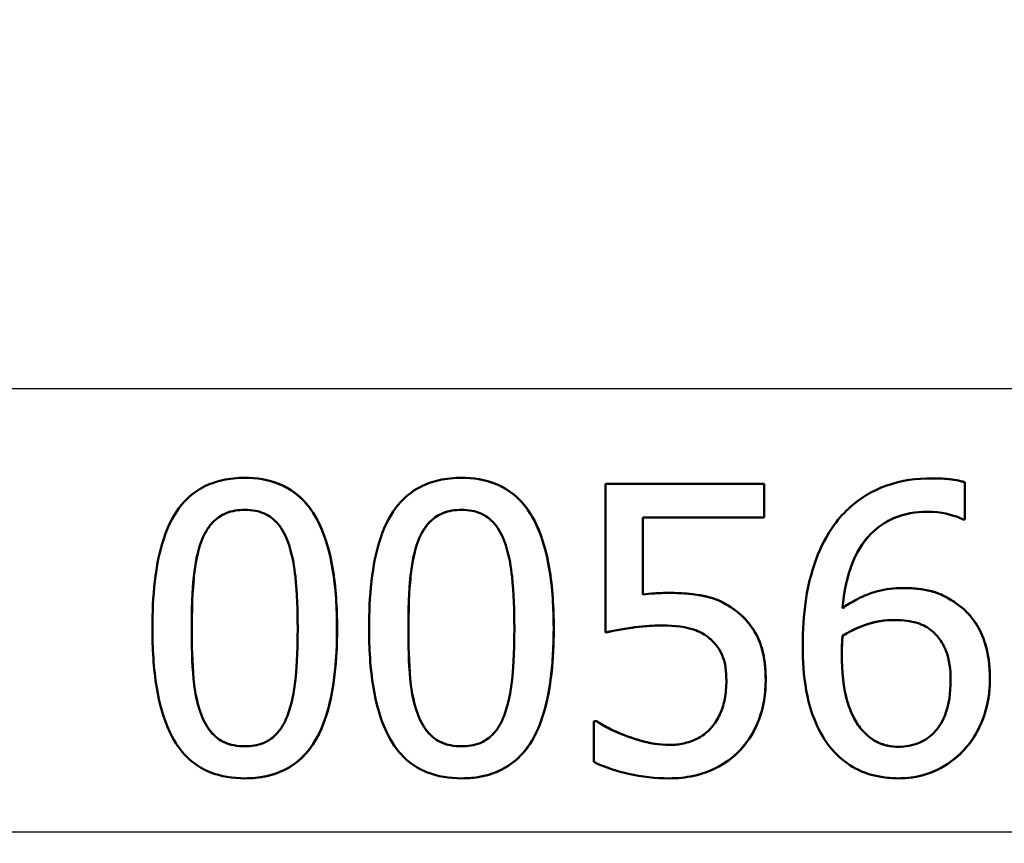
# Model space of a CAD drawing. Header units: millimetres. Extents: x 100 to 2000, y 93 to 2870.
# Tile 21 of 32: x 658 to 666, y 1528 to 1535. Entities that reach past the tile are written whole.
import ezdxf

# ---------------------------------------------------------------- set-up
doc = ezdxf.new("R2010")
doc.units = ezdxf.units.MM
doc.header["$LTSCALE"] = 10
for name, color, linetype, lineweight in [('Dimensions(ISO)', 7, 'Continuous', 25), ('Visible Edges(ISO)', 7, 'Continuous', 50), ('Visible Tangent Edges(ISO)', 7, 'Continuous', 25)]:
    doc.layers.add(name, color=color, linetype=linetype, lineweight=lineweight)
doc.styles.add('Text_3.5mm', font='arial.ttf', dxfattribs={"width": 0.9})
doc.dimstyles.new('KS-STANDARD', dxfattribs={"dimscale": 10, "dimtxt": 3.5, "dimasz": 2.5, "dimexe": 3.175, "dimexo": 0, "dimgap": 0.8, "dimtad": 1, "dimdec": 1, "dimrnd": 1e-08, "dimtxsty": 'Text_3.5mm', "dimcen": 0.09, "dimdle": 10, "dimclrd": 7, "dimclre": 7, "dimclrt": 7, "dimadec": 0, "dimazin": 2, "dimtfac": 0.714286, "dimtdec": 4, "dimtmove": 0, "dimatfit": 3, "dimfxl": 0, "dimtolj": 1, "dimlwd": 25, "dimlwe": 25, "dimarcsym": 0})

# ---------------------------------------------------------------- blocks, each defined once
blk = doc.blocks.new('*D7')
at = {"layer": 'Defpoints', "color": 0, "linetype": 'Continuous'}
for p in [(1000.5241, 1726.8436), (1100.692, 1726.8436), (594.9241, 1447.1514)]:
    blk.add_point(p, dxfattribs=at)
at = {"layer": 'Dimensions(ISO)', "color": 7, "linetype": 'Continuous', "lineweight": 25}
for p, q in [((1000.5241, 1726.8436), (1132.442, 1726.8436)), ((1100.692, 1472.1514), (1100.692, 1701.8436)), ((594.9241, 1447.1514), (1132.442, 1447.1514))]:
    blk.add_line(p, q, dxfattribs=at)
at = {"layer": 'Dimensions(ISO)', "color": 7, "linetype": 'Continuous'}
for points in [[(1096.5254, 1701.8436), (1104.8587, 1701.8436), (1100.692, 1726.8436)], [(1096.5254, 1472.1514), (1104.8587, 1472.1514), (1100.692, 1447.1514)]]:
    blk.add_solid(points, dxfattribs=at)
at = {"layer": 'Dimensions(ISO)', "color": 7, "linetype": 'Continuous', "lineweight": 25, "insert": (1074.822, 1548.6263), "char_height": 35, "attachment_point": 4, "rotation": 90, "style": 'Text_3.5mm'}
blk.add_mtext('\\A1;280', dxfattribs=at)

msp = doc.modelspace()

# ---------------------------------------------------------------- linework, layer by layer
at = {"layer": 'Visible Edges(ISO)'}
for p, q in [((659.7216, 1530.9136), (659.7222, 1530.9136)), ((661.5985, 1530.9136), (661.5992, 1530.9136)), ((665.6756, 1530.9095), (665.6762, 1530.9095)), ((662.8473, 1530.8629), (664.2198, 1530.8629)), ((662.8473, 1530.8629), (662.8473, 1529.5744)), ((664.2198, 1530.5691), (664.2198, 1530.8629)), ((664.2198, 1530.8629), (664.2204, 1530.8629)), ((664.2204, 1530.8629), (664.2204, 1530.5691)), ((665.9594, 1530.5529), (665.9594, 1530.8751)), ((665.9594, 1530.8751), (665.9601, 1530.8751)), ((665.9601, 1530.8751), (665.9601, 1530.5529)), ((663.1696, 1529.9026), (663.1696, 1530.5691)), ((664.2198, 1530.5691), (663.1696, 1530.5691)), ((663.1702, 1530.5691), (663.1703, 1529.9027)), ((664.2198, 1530.5691), (664.2204, 1530.5691)), ((665.9594, 1530.5529), (665.9452, 1530.5529)), ((665.9594, 1530.5529), (665.9601, 1530.5529)), ((663.3967, 1529.9168), (663.3973, 1529.9168)), ((665.4201, 1529.9593), (665.4207, 1529.9593)), ((662.8473, 1529.5744), (662.8479, 1529.5744)), ((664.899, 1529.544), (664.8997, 1529.544)), ((662.7439, 1528.8066), (662.7683, 1528.8066)), ((662.7439, 1528.8066), (662.7439, 1528.452)), ((662.7683, 1528.8066), (662.7689, 1528.8066)), ((663.0379, 1528.6729), (663.0385, 1528.6729)), ((659.7217, 1528.3102), (659.7223, 1528.3102)), ((661.5986, 1528.3102), (661.5992, 1528.3102)), ((663.3988, 1528.3102), (663.3994, 1528.3102)), ((665.3816, 1528.3102), (665.3822, 1528.3102))]:
    msp.add_line(p, q, dxfattribs=at)
for points, knots in [([(659.7216, 1530.9136), (659.6567, 1530.9136), (659.5916, 1530.9077), (659.4704, 1530.8807), (659.4148, 1530.8611), (659.2888, 1530.795), (659.2259, 1530.743), (659.1131, 1530.6066), (659.0606, 1530.5129), (658.9446, 1530.1607), (658.921, 1529.883), (658.921, 1529.6109)], [-0.2297019, -0.2297019, -0.2297019, -0.2297019, -0.1976608, -0.1976608, -0.168451, -0.168451, -0.1276183, -0.1276183, -0.0816339, -0.0816339, 0, 0, 0, 0]), ([(660.5202, 1529.6129), (660.5202, 1529.782), (660.5104, 1529.9595), (660.4602, 1530.2569), (660.425, 1530.3915), (660.3203, 1530.6123), (660.2683, 1530.6791), (660.163, 1530.7845), (660.096, 1530.829), (659.9256, 1530.8986), (659.8237, 1530.9136), (659.7216, 1530.9136)], [-0.1301869, -0.1301869, -0.1301869, -0.1301869, -0.0997619, -0.0997619, -0.0759506, -0.0759506, -0.0557659, -0.0557659, -0.0309595, -0.0309595, 0, 0, 0, 0]), ([(659.7222, 1530.9136), (659.8231, 1530.9136), (659.9239, 1530.8989), (660.0936, 1530.8307), (660.1608, 1530.7867), (660.2678, 1530.6808), (660.321, 1530.6128), (660.425, 1530.392), (660.4597, 1530.2608), (660.5108, 1529.9642), (660.5208, 1529.7842), (660.5208, 1529.6129)], [0, 0, 0, 0, 0.0306012, 0.0306012, 0.0554069, 0.0554069, 0.076045, 0.076045, 0.0993384, 0.0993384, 0.1301612, 0.1301612, 0.1301612, 0.1301612]), ([(661.5985, 1530.9136), (661.5339, 1530.9136), (661.469, 1530.9077), (661.3482, 1530.8809), (661.2926, 1530.8615), (661.1667, 1530.7957), (661.1037, 1530.7438), (660.9901, 1530.6069), (660.9379, 1530.5133), (660.8216, 1530.1628), (660.7979, 1529.884), (660.7979, 1529.6109)], [-0.2273611, -0.2273611, -0.2273611, -0.2273611, -0.1959595, -0.1959595, -0.167356, -0.167356, -0.127294, -0.127294, -0.0819353, -0.0819353, 0, 0, 0, 0]), ([(662.3973, 1529.6129), (662.3973, 1529.7814), (662.3876, 1529.9581), (662.3377, 1530.2547), (662.3028, 1530.3888), (662.1996, 1530.6084), (662.1477, 1530.6764), (662.0416, 1530.7834), (661.9745, 1530.8282), (661.8035, 1530.8984), (661.7012, 1530.9136), (661.5985, 1530.9136)], [-0.1329416, -0.1329416, -0.1329416, -0.1329416, -0.1015755, -0.1015755, -0.0769811, -0.0769811, -0.0563199, -0.0563199, -0.0313076, -0.0313076, 0, 0, 0, 0]), ([(661.5992, 1530.9136), (661.7001, 1530.9136), (661.8009, 1530.8989), (661.9708, 1530.8306), (662.0383, 1530.7864), (662.1468, 1530.6787), (662.2001, 1530.6091), (662.3026, 1530.3899), (662.3369, 1530.2598), (662.3879, 1529.9642), (662.3979, 1529.7842), (662.3979, 1529.6129)], [0, 0, 0, 0, 0.0308146, 0.0308146, 0.0558209, 0.0558209, 0.0771517, 0.0771517, 0.1012249, 0.1012249, 0.1333082, 0.1333082, 0.1333082, 0.1333082]), ([(665.6756, 1530.9095), (665.543, 1530.9095), (665.4103, 1530.8919), (665.1495, 1530.8001), (665.0453, 1530.7302), (664.917, 1530.6173), (664.8696, 1530.5646), (664.828, 1530.5063)], [-0.08071298, -0.08071298, -0.08071298, -0.08071298, -0.05220625, -0.05220625, -0.02169326, -0.02169326, 0, 0, 0, 0]), ([(665.9594, 1530.8751), (665.9313, 1530.8844), (665.8686, 1530.9022), (665.7251, 1530.909), (665.7003, 1530.9095), (665.6756, 1530.9095)], [-0.04474916, -0.04474916, -0.04474916, -0.04474916, -0.00770335, -0.00770335, 0, 0, 0, 0]), ([(665.6762, 1530.9095), (665.7237, 1530.9095), (665.7717, 1530.9075), (665.8541, 1530.8993), (665.9078, 1530.8925), (665.9601, 1530.8751)], [0, 0, 0, 0, 0.01480014, 0.01480014, 0.02581261, 0.02581261, 0.02581261, 0.02581261]), ([(659.3487, 1530.3726), (659.3615, 1530.4047), (659.3768, 1530.4359), (659.4119, 1530.4913), (659.4311, 1530.5158), (659.4913, 1530.575), (659.529, 1530.5955), (659.6111, 1530.6284), (659.6666, 1530.636), (659.7216, 1530.636)], [-0.03909306, -0.03909306, -0.03909306, -0.03909306, -0.03260064, -0.03260064, -0.02674294, -0.02674294, -0.01665849, -0.01665849, 0, 0, 0, 0]), ([(659.7216, 1530.636), (659.6671, 1530.6359), (659.6122, 1530.6284), (659.53, 1530.5957), (659.4919, 1530.5751), (659.4316, 1530.5156), (659.4125, 1530.4912), (659.3775, 1530.436), (659.3621, 1530.4047), (659.3493, 1530.3726)], [0.00006179, 0.00006179, 0.00006179, 0.00006179, 0.01656898, 0.01656898, 0.02678558, 0.02678558, 0.03264899, 0.03264899, 0.03918096, 0.03918096, 0.03918096, 0.03918096]), ([(659.7216, 1530.636), (659.7522, 1530.636), (659.7829, 1530.6336), (659.84, 1530.6229), (659.8665, 1530.6151), (659.9155, 1530.5934), (659.9544, 1530.5726), (660.0361, 1530.486), (660.0662, 1530.4328), (660.0885, 1530.3767)], [-0.07563204, -0.07563204, -0.07563204, -0.07563204, -0.05474211, -0.05474211, -0.03590897, -0.03590897, -0.01813724, -0.01813724, 0, 0, 0, 0]), ([(661.2256, 1530.3726), (661.2383, 1530.4045), (661.2536, 1530.4356), (661.2884, 1530.4907), (661.3074, 1530.5151), (661.3677, 1530.5747), (661.4056, 1530.5953), (661.4877, 1530.6283), (661.5434, 1530.636), (661.5985, 1530.636)], [-0.0390286, -0.0390286, -0.0390286, -0.0390286, -0.03265223, -0.03265223, -0.0268904, -0.0268904, -0.01682142, -0.01682142, 0, 0, 0, 0]), ([(661.5985, 1530.636), (661.544, 1530.6359), (661.489, 1530.6284), (661.4074, 1530.5958), (661.3693, 1530.5755), (661.3087, 1530.5159), (661.2896, 1530.4915), (661.2545, 1530.4361), (661.2391, 1530.4048), (661.2262, 1530.3726)], [0.00006262, 0.00006262, 0.00006262, 0.00006262, 0.01669459, 0.01669459, 0.02676763, 0.02676763, 0.03251906, 0.03251906, 0.03893424, 0.03893424, 0.03893424, 0.03893424]), ([(661.5985, 1530.636), (661.6291, 1530.636), (661.6598, 1530.6337), (661.7168, 1530.6229), (661.7432, 1530.6152), (661.7923, 1530.5934), (661.8313, 1530.5727), (661.9131, 1530.486), (661.9432, 1530.4328), (661.9655, 1530.3767)], [-0.07582166, -0.07582166, -0.07582166, -0.07582166, -0.05490624, -0.05490624, -0.03605612, -0.03605612, -0.01817029, -0.01817029, 0, 0, 0, 0]), ([(664.899, 1529.7851), (664.9113, 1529.9238), (664.9385, 1530.0672), (665.0407, 1530.3073), (665.0974, 1530.3795), (665.2033, 1530.4876), (665.2705, 1530.534), (665.4372, 1530.6044), (665.5336, 1530.6198), (665.631, 1530.6198)], [-0.09982403, -0.09982403, -0.09982403, -0.09982403, -0.0764295, -0.0764295, -0.05585639, -0.05585639, -0.03030662, -0.03030662, 0, 0, 0, 0]), ([(665.631, 1530.6198), (665.5345, 1530.6197), (665.439, 1530.6046), (665.2722, 1530.5348), (665.2043, 1530.488), (665.0962, 1530.3775), (665.0374, 1530.3021), (664.9377, 1530.059), (664.9116, 1529.9202), (664.8997, 1529.7856)], [0.00006522, 0.00006522, 0.00006522, 0.00006522, 0.03009296, 0.03009296, 0.05590946, 0.05590946, 0.07719874, 0.07719874, 0.09961093, 0.09961093, 0.09961093, 0.09961093]), ([(665.631, 1530.6198), (665.7617, 1530.6198), (665.847, 1530.5915), (665.9114, 1530.5685), (665.9292, 1530.5613), (665.9452, 1530.5529)], [-0.02127018, -0.02127018, -0.02127018, -0.02127018, -0.00561081, -0.00561081, 0, 0, 0, 0]), ([(664.828, 1530.5063), (664.7625, 1530.4153), (664.711, 1530.3158), (664.6462, 1530.1428), (664.6074, 1530.0241), (664.5623, 1529.7225), (664.5543, 1529.5911), (664.5544, 1529.461)], [-0.1740658, -0.1740658, -0.1740658, -0.1740658, -0.091492, -0.091492, -0.0390523, -0.0390523, 0, 0, 0, 0]), ([(659.2615, 1529.6109), (659.2615, 1529.8592), (659.2754, 1530.0068), (659.2912, 1530.165), (659.3107, 1530.2769), (659.3487, 1530.3726)], [-0.04785026, -0.04785026, -0.04785026, -0.04785026, -0.03091117, -0.03091117, 0, 0, 0, 0]), ([(659.3493, 1530.3726), (659.3111, 1530.2765), (659.2916, 1530.1639), (659.2759, 1530.0059), (659.2621, 1529.8587), (659.2621, 1529.6109)], [0, 0, 0, 0, 0.03105754, 0.03105754, 0.04781804, 0.04781804, 0.04781804, 0.04781804]), ([(660.0885, 1530.3767), (660.1364, 1530.2559), (660.1527, 1530.1221), (660.1749, 1529.9153), (660.1797, 1529.7578), (660.1797, 1529.6129)], [-0.06228831, -0.06228831, -0.06228831, -0.06228831, -0.04346907, -0.04346907, 0, 0, 0, 0]), ([(661.1384, 1529.6109), (661.1384, 1529.8597), (661.1523, 1530.008), (661.1683, 1530.1663), (661.1878, 1530.2775), (661.2256, 1530.3726)], [-0.04790555, -0.04790555, -0.04790555, -0.04790555, -0.03075578, -0.03075578, 0, 0, 0, 0]), ([(661.2262, 1530.3726), (661.1881, 1530.2768), (661.1686, 1530.1645), (661.1528, 1530.0064), (661.139, 1529.859), (661.139, 1529.6109)], [0, 0, 0, 0, 0.03099342, 0.03099342, 0.04785054, 0.04785054, 0.04785054, 0.04785054]), ([(661.9655, 1530.3767), (662.0134, 1530.2559), (662.0297, 1530.1221), (662.0519, 1529.9153), (662.0567, 1529.7578), (662.0567, 1529.6129)], [-0.06228208, -0.06228208, -0.06228208, -0.06228208, -0.04347266, -0.04347266, 0, 0, 0, 0]), ([(663.3967, 1529.9168), (663.355, 1529.9168), (663.3079, 1529.9151), (663.2361, 1529.9104), (663.2028, 1529.907), (663.1696, 1529.9026)], [-0.0221156, -0.0221156, -0.0221156, -0.0221156, -0.01027317, -0.01027317, 0, 0, 0, 0]), ([(663.9765, 1529.7608), (663.9189, 1529.805), (663.8563, 1529.8411), (663.7594, 1529.8761), (663.6941, 1529.8973), (663.5168, 1529.9146), (663.4561, 1529.9168), (663.3967, 1529.9168)], [-0.1404717, -0.1404717, -0.1404717, -0.1404717, -0.0548033, -0.0548033, -0.0182573, -0.0182573, 0, 0, 0, 0]), ([(663.3973, 1529.9168), (663.4865, 1529.9168), (663.5817, 1529.9117), (663.7314, 1529.8854), (663.7797, 1529.8712), (663.8811, 1529.8267), (663.9308, 1529.7963), (663.9771, 1529.7608)], [0, 0, 0, 0, 0.02743934, 0.02743934, 0.04671317, 0.04671317, 0.06797675, 0.06797675, 0.06797675, 0.06797675]), ([(665.4201, 1529.9593), (665.3472, 1529.9593), (665.2744, 1529.9513), (665.1221, 1529.9106), (665.0547, 1529.8774), (664.9722, 1529.8331), (664.935, 1529.8101), (664.899, 1529.7851)], [-0.04212185, -0.04212185, -0.04212185, -0.04212185, -0.02878752, -0.02878752, -0.01343053, -0.01343053, 0, 0, 0, 0]), ([(665.9047, 1529.8114), (665.85, 1529.8522), (665.7898, 1529.8889), (665.7032, 1529.9223), (665.6452, 1529.9428), (665.5048, 1529.9575), (665.4622, 1529.9593), (665.4201, 1529.9593)], [-0.1275873, -0.1275873, -0.1275873, -0.1275873, -0.043921, -0.043921, -0.0130989, -0.0130989, 0, 0, 0, 0]), ([(665.4207, 1529.9593), (665.4931, 1529.9593), (665.5681, 1529.9539), (665.6865, 1529.9288), (665.7263, 1529.9156), (665.8173, 1529.8721), (665.8629, 1529.8431), (665.9053, 1529.8114)], [0, 0, 0, 0, 0.02251533, 0.02251533, 0.03763457, 0.03763457, 0.05417302, 0.05417302, 0.05417302, 0.05417302]), ([(666.1764, 1529.1733), (666.1764, 1529.281), (666.1638, 1529.3898), (666.1048, 1529.57), (666.0678, 1529.6414), (665.9834, 1529.7451), (665.946, 1529.7805), (665.9047, 1529.8114)], [-0.07325115, -0.07325115, -0.07325115, -0.07325115, -0.04081715, -0.04081715, -0.01588695, -0.01588695, 0, 0, 0, 0]), ([(665.9053, 1529.8114), (665.9718, 1529.7616), (666.0272, 1529.701), (666.0931, 1529.5892), (666.1262, 1529.5235), (666.1692, 1529.3444), (666.1771, 1529.2585), (666.1771, 1529.1733)], [0, 0, 0, 0, 0.02558478, 0.02558478, 0.0394103, 0.0394103, 0.05123842, 0.05123842, 0.05123842, 0.05123842]), ([(664.234, 1529.1571), (664.234, 1529.2522), (664.2252, 1529.353), (664.1677, 1529.5459), (664.1221, 1529.6109), (664.054, 1529.695), (664.0173, 1529.7301), (663.9765, 1529.7608)], [-0.04834214, -0.04834214, -0.04834214, -0.04834214, -0.03287636, -0.03287636, -0.01559526, -0.01559526, 0, 0, 0, 0]), ([(663.9771, 1529.7608), (664.0435, 1529.7108), (664.0982, 1529.6499), (664.1785, 1529.5125), (664.1982, 1529.4528), (664.2283, 1529.3212), (664.2346, 1529.2375), (664.2346, 1529.1571)], [0, 0, 0, 0, 0.02539361, 0.02539361, 0.04814278, 0.04814278, 0.08153741, 0.08153741, 0.08153741, 0.08153741]), ([(662.8473, 1529.5744), (662.9318, 1529.593), (663.0395, 1529.6096), (663.1584, 1529.6281), (663.2499, 1529.6352), (663.342, 1529.6352)], [-0.0369159, -0.0369159, -0.0369159, -0.0369159, -0.02828986, -0.02828986, 0, 0, 0, 0]), ([(663.342, 1529.6352), (663.2627, 1529.6352), (663.1838, 1529.6299), (663.04, 1529.6106), (662.9275, 1529.5919), (662.8479, 1529.5744)], [0.0000636, 0.0000636, 0.0000636, 0.0000636, 0.02442337, 0.02442337, 0.04461744, 0.04461744, 0.04461744, 0.04461744]), ([(663.342, 1529.6352), (663.4452, 1529.6352), (663.5479, 1529.6223), (663.673, 1529.5759), (663.7149, 1529.5521), (663.7515, 1529.5197)], [-0.04098545, -0.04098545, -0.04098545, -0.04098545, -0.01489334, -0.01489334, 0, 0, 0, 0]), ([(664.899, 1529.544), (664.9931, 1529.6025), (665.0688, 1529.6309), (665.1913, 1529.6702), (665.2674, 1529.6818), (665.3451, 1529.6818)], [-0.03978476, -0.03978476, -0.03978476, -0.03978476, -0.02413959, -0.02413959, 0, 0, 0, 0]), ([(665.3451, 1529.6818), (665.2779, 1529.6817), (665.2118, 1529.673), (665.0736, 1529.6348), (664.991, 1529.6009), (664.8997, 1529.544)], [0.000065, 0.000065, 0.000065, 0.000065, 0.02094708, 0.02094708, 0.04444457, 0.04444457, 0.04444457, 0.04444457]), ([(665.3451, 1529.6818), (665.4293, 1529.6818), (665.4984, 1529.6697), (665.5834, 1529.647), (665.6265, 1529.6253), (665.6655, 1529.5947)], [-0.02731908, -0.02731908, -0.02731908, -0.02731908, -0.01523348, -0.01523348, 0, 0, 0, 0]), ([(658.921, 1529.6109), (658.921, 1529.4411), (658.9307, 1529.2624), (658.9807, 1528.9646), (659.0156, 1528.8297), (659.1167, 1528.6168), (659.1669, 1528.5489), (659.277, 1528.4391), (659.3441, 1528.3949), (659.5156, 1528.3252), (659.6186, 1528.3102), (659.7217, 1528.3102)], [-0.1424446, -0.1424446, -0.1424446, -0.1424446, -0.1062221, -0.1062221, -0.0780814, -0.0780814, -0.0559799, -0.0559799, -0.0312288, -0.0312288, 0, 0, 0, 0]), ([(659.3467, 1528.8572), (659.2963, 1528.9889), (659.2829, 1529.1157), (659.2649, 1529.3106), (659.2615, 1529.4717), (659.2615, 1529.6109)], [-0.05839762, -0.05839762, -0.05839762, -0.05839762, -0.04174964, -0.04174964, 0, 0, 0, 0]), ([(659.2621, 1529.6109), (659.2621, 1529.4719), (659.2655, 1529.3112), (659.2835, 1529.1159), (659.2969, 1528.9889), (659.3473, 1528.8572)], [0, 0, 0, 0, 0.04168184, 0.04168184, 0.05853578, 0.05853578, 0.05853578, 0.05853578]), ([(659.7217, 1528.3102), (659.786, 1528.3102), (659.8505, 1528.3161), (659.9708, 1528.3431), (660.026, 1528.3626), (660.1518, 1528.4289), (660.2147, 1528.4812), (660.3278, 1528.6186), (660.3808, 1528.7136), (660.4967, 1529.0668), (660.5202, 1529.3425), (660.5202, 1529.6129)], [-0.2294305, -0.2294305, -0.2294305, -0.2294305, -0.1976255, -0.1976255, -0.168549, -0.168549, -0.1275139, -0.1275139, -0.0811362, -0.0811362, 0, 0, 0, 0]), ([(660.5208, 1529.6129), (660.5208, 1529.3122), (660.4916, 1529.031), (660.3757, 1528.7069), (660.3249, 1528.6088), (660.1973, 1528.4649), (660.133, 1528.4157), (660.0078, 1528.3554), (659.9542, 1528.3382), (659.8408, 1528.3152), (659.7815, 1528.3102), (659.7223, 1528.3102)], [0, 0, 0, 0, 0.0902069, 0.0902069, 0.1323928, 0.1323928, 0.1642829, 0.1642829, 0.1861496, 0.1861496, 0.2090943, 0.2090943, 0.2090943, 0.2090943]), ([(660.1797, 1529.6129), (660.1797, 1529.3748), (660.1669, 1529.2358), (660.1485, 1529.0623), (660.1285, 1528.9477), (660.0905, 1528.8512)], [-0.05255086, -0.05255086, -0.05255086, -0.05255086, -0.03116451, -0.03116451, 0, 0, 0, 0]), ([(660.7979, 1529.6109), (660.7979, 1529.4416), (660.8075, 1529.2635), (660.8572, 1528.9664), (660.8919, 1528.8319), (660.9929, 1528.6177), (661.0433, 1528.5497), (661.1526, 1528.4401), (661.2198, 1528.3956), (661.3917, 1528.3253), (661.4952, 1528.3102), (661.5986, 1528.3102)], [-0.1409676, -0.1409676, -0.1409676, -0.1409676, -0.1057538, -0.1057538, -0.0783528, -0.0783528, -0.0564787, -0.0564787, -0.031553, -0.031553, 0, 0, 0, 0]), ([(661.2236, 1528.8572), (661.1732, 1528.9889), (661.1598, 1529.1157), (661.1418, 1529.3106), (661.1384, 1529.4717), (661.1384, 1529.6109)], [-0.05839992, -0.05839992, -0.05839992, -0.05839992, -0.04175196, -0.04175196, 0, 0, 0, 0]), ([(661.139, 1529.6109), (661.1391, 1529.472), (661.1424, 1529.3113), (661.1604, 1529.1159), (661.1738, 1528.9889), (661.2242, 1528.8572)], [0, 0, 0, 0, 0.04167695, 0.04167695, 0.05855291, 0.05855291, 0.05855291, 0.05855291]), ([(661.5986, 1528.3102), (661.6633, 1528.3102), (661.7283, 1528.3162), (661.8492, 1528.3435), (661.9047, 1528.3633), (662.0307, 1528.4302), (662.0935, 1528.4829), (662.2055, 1528.6201), (662.2587, 1528.7151), (662.374, 1529.0697), (662.3973, 1529.3438), (662.3973, 1529.6129)], [-0.2332596, -0.2332596, -0.2332596, -0.2332596, -0.2002554, -0.2002554, -0.1701085, -0.1701085, -0.1277855, -0.1277855, -0.0807494, -0.0807494, 0, 0, 0, 0]), ([(662.3979, 1529.6129), (662.3979, 1529.2969), (662.3657, 1529.0015), (662.2411, 1528.6852), (662.1904, 1528.5905), (662.058, 1528.4514), (661.9935, 1528.4056), (661.8709, 1528.3507), (661.8194, 1528.3352), (661.7115, 1528.3147), (661.6553, 1528.3102), (661.5992, 1528.3102)], [0, 0, 0, 0, 0.0948083, 0.0948083, 0.1326035, 0.1326035, 0.1600736, 0.1600736, 0.1785249, 0.1785249, 0.1977358, 0.1977358, 0.1977358, 0.1977358]), ([(662.0567, 1529.6129), (662.0567, 1529.3748), (662.044, 1529.2358), (662.0255, 1529.0623), (662.0055, 1528.9477), (661.9675, 1528.8512)], [-0.05256771, -0.05256771, -0.05256771, -0.05256771, -0.03118167, -0.03118167, 0, 0, 0, 0]), ([(664.8929, 1529.386), (664.8929, 1529.4083), (664.8932, 1529.4325), (664.8948, 1529.4725), (664.896, 1529.4903), (664.8977, 1529.52), (664.8984, 1529.532), (664.899, 1529.544)], [-0.01563156, -0.01563156, -0.01563156, -0.01563156, -0.00893965, -0.00893965, -0.0036009, -0.0036009, 0, 0, 0, 0]), ([(664.8997, 1529.544), (664.8983, 1529.5204), (664.897, 1529.4967), (664.8951, 1529.464), (664.8936, 1529.4352), (664.8936, 1529.386)], [0, 0, 0, 0, 0.007095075, 0.007095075, 0.009826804, 0.009826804, 0.009826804, 0.009826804]), ([(665.6655, 1529.5947), (665.6943, 1529.5711), (665.7203, 1529.5443), (665.7688, 1529.4779), (665.785, 1529.4438), (665.8251, 1529.3407), (665.8358, 1529.2507), (665.8358, 1529.1591)], [-0.04491466, -0.04491466, -0.04491466, -0.04491466, -0.03693133, -0.03693133, -0.02747778, -0.02747778, 0, 0, 0, 0]), ([(663.7515, 1529.5197), (663.7753, 1529.5001), (663.7964, 1529.4778), (663.8386, 1529.4198), (663.8525, 1529.3891), (663.8849, 1529.3082), (663.8934, 1529.234), (663.8934, 1529.1591)], [-0.03464365, -0.03464365, -0.03464365, -0.03464365, -0.02937599, -0.02937599, -0.0224748, -0.0224748, 0, 0, 0, 0]), ([(664.5544, 1529.461), (664.5544, 1529.3324), (664.5626, 1529.1991), (664.6103, 1528.9335), (664.646, 1528.8395), (664.7154, 1528.6854), (664.7654, 1528.6048), (664.8301, 1528.5371)], [-0.0714916, -0.0714916, -0.0714916, -0.0714916, -0.05105607, -0.05105607, -0.02856781, -0.02856781, 0, 0, 0, 0]), ([(665.0714, 1528.7256), (665.0434, 1528.7557), (665.0203, 1528.791), (664.9727, 1528.8811), (664.9535, 1528.9369), (664.905, 1529.0888), (664.893, 1529.2392), (664.8929, 1529.386)], [-0.06291805, -0.06291805, -0.06291805, -0.06291805, -0.05524939, -0.05524939, -0.04405224, -0.04405224, 0, 0, 0, 0]), ([(664.8936, 1529.386), (664.8936, 1529.2402), (664.9055, 1529.0911), (664.9534, 1528.9386), (664.9726, 1528.8825), (665.0208, 1528.7912), (665.044, 1528.7558), (665.072, 1528.7256)], [0, 0, 0, 0, 0.04373149, 0.04373149, 0.05532133, 0.05532133, 0.06311555, 0.06311555, 0.06311555, 0.06311555]), ([(663.8934, 1529.1591), (663.8934, 1529.105), (663.8894, 1529.0499), (663.8734, 1528.9673), (663.8618, 1528.9183), (663.8177, 1528.8233), (663.7942, 1528.7859), (663.7657, 1528.7519)], [-0.06393969, -0.06393969, -0.06393969, -0.06393969, -0.0315425, -0.0315425, -0.01345898, -0.01345898, 0, 0, 0, 0]), ([(664.013, 1528.5554), (664.0886, 1528.6367), (664.1409, 1528.7285), (664.2165, 1528.93), (664.234, 1529.0423), (664.234, 1529.1571)], [-0.06473716, -0.06473716, -0.06473716, -0.06473716, -0.03444034, -0.03444034, 0, 0, 0, 0]), ([(664.2346, 1529.1571), (664.2346, 1529.0427), (664.2172, 1528.9309), (664.142, 1528.7294), (664.0896, 1528.6371), (664.0137, 1528.5554)], [0, 0, 0, 0, 0.03430046, 0.03430046, 0.06471319, 0.06471319, 0.06471319, 0.06471319]), ([(665.8358, 1529.1591), (665.8358, 1529.0563), (665.8239, 1528.9468), (665.7602, 1528.7889), (665.7278, 1528.7434), (665.6545, 1528.6686), (665.6114, 1528.6386), (665.5057, 1528.5937), (665.4451, 1528.5837), (665.3836, 1528.5837)], [-0.07468789, -0.07468789, -0.07468789, -0.07468789, -0.05108298, -0.05108298, -0.03552096, -0.03552096, -0.01911228, -0.01911228, 0, 0, 0, 0]), ([(665.9412, 1528.5452), (665.9987, 1528.6037), (666.0446, 1528.6715), (666.1087, 1528.8024), (666.144, 1528.8868), (666.1722, 1529.0595), (666.1764, 1529.1163), (666.1764, 1529.1733)], [-0.09916084, -0.09916084, -0.09916084, -0.09916084, -0.05253102, -0.05253102, -0.01710158, -0.01710158, 0, 0, 0, 0]), ([(666.1771, 1529.1733), (666.1771, 1529.0516), (666.1579, 1528.9328), (666.0995, 1528.7823), (666.0749, 1528.7258), (666.0099, 1528.6229), (665.9781, 1528.5821), (665.9419, 1528.5452)], [0, 0, 0, 0, 0.03651221, 0.03651221, 0.04864937, 0.04864937, 0.05773725, 0.05773725, 0.05773725, 0.05773725]), ([(659.7216, 1528.5878), (659.6895, 1528.5878), (659.6571, 1528.5903), (659.5972, 1528.6021), (659.5695, 1528.6105), (659.5225, 1528.6323), (659.4819, 1528.6538), (659.3981, 1528.7454), (659.3683, 1528.7997), (659.3467, 1528.8572)], [-0.08798752, -0.08798752, -0.08798752, -0.08798752, -0.06132944, -0.06132944, -0.03740527, -0.03740527, -0.01846486, -0.01846486, 0, 0, 0, 0]), ([(659.3473, 1528.8572), (659.3689, 1528.7996), (659.3988, 1528.7452), (659.4827, 1528.6537), (659.5234, 1528.6321), (659.5706, 1528.6103), (659.5984, 1528.6019), (659.658, 1528.5903), (659.6899, 1528.5878), (659.7216, 1528.5878)], [0, 0, 0, 0, 0.01850112, 0.01850112, 0.03743343, 0.03743343, 0.06129516, 0.06129516, 0.08740867, 0.08740867, 0.08740867, 0.08740867]), ([(660.0905, 1528.8512), (660.0782, 1528.8192), (660.0634, 1528.7881), (660.0291, 1528.7329), (660.0103, 1528.7085), (659.9509, 1528.6495), (659.913, 1528.6286), (659.8309, 1528.5955), (659.7762, 1528.5878), (659.7216, 1528.5878)], [-0.03932472, -0.03932472, -0.03932472, -0.03932472, -0.03273054, -0.03273054, -0.02677018, -0.02677018, -0.01652359, -0.01652359, 0, 0, 0, 0]), ([(661.5986, 1528.5878), (661.5665, 1528.5878), (661.5341, 1528.5903), (661.4742, 1528.602), (661.4466, 1528.6105), (661.3995, 1528.6323), (661.3588, 1528.6538), (661.275, 1528.7455), (661.2452, 1528.7997), (661.2236, 1528.8572)], [-0.0882854, -0.0882854, -0.0882854, -0.0882854, -0.06153364, -0.06153364, -0.03753847, -0.03753847, -0.01848375, -0.01848375, 0, 0, 0, 0]), ([(661.2242, 1528.8572), (661.2459, 1528.7995), (661.2757, 1528.7452), (661.3597, 1528.6536), (661.4005, 1528.632), (661.4479, 1528.6102), (661.4757, 1528.6018), (661.5352, 1528.5903), (661.567, 1528.5878), (661.5986, 1528.5878)], [0, 0, 0, 0, 0.01853467, 0.01853467, 0.03757801, 0.03757801, 0.06148775, 0.06148775, 0.08754557, 0.08754557, 0.08754557, 0.08754557]), ([(661.9675, 1528.8512), (661.9553, 1528.8194), (661.9406, 1528.7885), (661.9066, 1528.7335), (661.8879, 1528.7092), (661.8284, 1528.6497), (661.7902, 1528.6288), (661.7083, 1528.5956), (661.6533, 1528.5878), (661.5986, 1528.5878)], [-0.0391249, -0.0391249, -0.0391249, -0.0391249, -0.03270107, -0.03270107, -0.02688517, -0.02688517, -0.01669497, -0.01669497, 0, 0, 0, 0]), ([(663.0379, 1528.6729), (662.96, 1528.7018), (662.9084, 1528.7267), (662.8396, 1528.7616), (662.7984, 1528.7844), (662.7683, 1528.8066)], [-0.02001561, -0.02001561, -0.02001561, -0.02001561, -0.01138252, -0.01138252, 0, 0, 0, 0]), ([(662.7689, 1528.8066), (662.7982, 1528.785), (662.8379, 1528.7629), (662.9126, 1528.7248), (662.9645, 1528.7004), (663.0385, 1528.6729)], [0, 0, 0, 0, 0.01107374, 0.01107374, 0.0218186, 0.0218186, 0.0218186, 0.0218186]), ([(663.7657, 1528.7519), (663.7337, 1528.7152), (663.6969, 1528.6848), (663.6059, 1528.634), (663.5567, 1528.6201), (663.4826, 1528.604), (663.4439, 1528.5999), (663.4048, 1528.5999)], [-0.03296514, -0.03296514, -0.03296514, -0.03296514, -0.02327463, -0.02327463, -0.01202632, -0.01202632, 0, 0, 0, 0]), ([(665.3836, 1528.5837), (665.3521, 1528.5837), (665.3207, 1528.5868), (665.2649, 1528.5988), (665.233, 1528.608), (665.1523, 1528.6468), (665.1088, 1528.6839), (665.0714, 1528.7256)], [-0.04078037, -0.04078037, -0.04078037, -0.04078037, -0.02763675, -0.02763675, -0.01707028, -0.01707028, 0, 0, 0, 0]), ([(665.072, 1528.7256), (665.11, 1528.6833), (665.1542, 1528.6457), (665.232, 1528.609), (665.2625, 1528.5993), (665.3221, 1528.5868), (665.3528, 1528.5838), (665.3836, 1528.5837)], [0, 0, 0, 0, 0.01732082, 0.01732082, 0.0265694, 0.0265694, 0.03612502, 0.03612502, 0.03612502, 0.03612502]), ([(663.4048, 1528.5999), (663.3036, 1528.5999), (663.2342, 1528.6138), (663.1186, 1528.646), (663.0778, 1528.6591), (663.0379, 1528.6729)], [-0.03678904, -0.03678904, -0.03678904, -0.03678904, -0.01293206, -0.01293206, 0, 0, 0, 0]), ([(663.0385, 1528.6729), (663.0931, 1528.6539), (663.1504, 1528.6362), (663.2406, 1528.614), (663.303, 1528.6), (663.4048, 1528.5999)], [0, 0, 0, 0, 0.01771771, 0.01771771, 0.02852151, 0.02852151, 0.02852151, 0.02852151]), ([(663.3988, 1528.3102), (663.4694, 1528.3102), (663.54, 1528.3167), (663.6538, 1528.3415), (663.719, 1528.3592), (663.8766, 1528.4358), (663.9505, 1528.488), (664.013, 1528.5554)], [-0.09365657, -0.09365657, -0.09365657, -0.09365657, -0.05370103, -0.05370103, -0.02790607, -0.02790607, 0, 0, 0, 0]), ([(664.0137, 1528.5554), (663.9522, 1528.4892), (663.8798, 1528.4377), (663.722, 1528.3599), (663.6546, 1528.3416), (663.541, 1528.3168), (663.4702, 1528.3102), (663.3994, 1528.3102)], [0, 0, 0, 0, 0.02741646, 0.02741646, 0.05391254, 0.05391254, 0.09523222, 0.09523222, 0.09523222, 0.09523222]), ([(664.8301, 1528.5371), (664.8834, 1528.4798), (664.944, 1528.4324), (665.0817, 1528.3592), (665.1561, 1528.3352), (665.2822, 1528.314), (665.3319, 1528.3102), (665.3816, 1528.3102)], [-0.06352631, -0.06352631, -0.06352631, -0.06352631, -0.03966536, -0.03966536, -0.01546376, -0.01546376, 0, 0, 0, 0]), ([(665.3816, 1528.3102), (665.464, 1528.3102), (665.5454, 1528.321), (665.6979, 1528.3689), (665.7675, 1528.4037), (665.8718, 1528.4791), (665.9078, 1528.5106), (665.9412, 1528.5452)], [-0.06612013, -0.06612013, -0.06612013, -0.06612013, -0.03955669, -0.03955669, -0.01469985, -0.01469985, 0, 0, 0, 0]), ([(665.9419, 1528.5452), (665.8776, 1528.4787), (665.8048, 1528.4245), (665.6702, 1528.3593), (665.6164, 1528.3408), (665.5014, 1528.3159), (665.442, 1528.3102), (665.3822, 1528.3102)], [0, 0, 0, 0, 0.02825404, 0.02825404, 0.04623598, 0.04623598, 0.06480489, 0.06480489, 0.06480489, 0.06480489]), ([(662.7439, 1528.452), (662.8448, 1528.4025), (662.9535, 1528.3707), (663.1623, 1528.3234), (663.2798, 1528.3102), (663.3988, 1528.3102)], [-0.0656681, -0.0656681, -0.0656681, -0.0656681, -0.03657044, -0.03657044, 0, 0, 0, 0])]:
    msp.add_open_spline(points, degree=3, knots=knots, dxfattribs=at)
at = {"layer": 'Visible Tangent Edges(ISO)'}
for p, q in [((700.3678, 1531.6863), (656.1541, 1531.6863)), ((659.3487, 1530.3726), (659.3493, 1530.3726)), ((661.2256, 1530.3726), (661.2262, 1530.3726)), ((665.9047, 1529.8114), (665.9053, 1529.8114)), ((663.9765, 1529.7608), (663.9771, 1529.7608)), ((659.2615, 1529.6109), (659.2621, 1529.6109)), ((660.5202, 1529.6129), (660.5208, 1529.6129)), ((661.1384, 1529.6109), (661.139, 1529.6109)), ((662.3973, 1529.6129), (662.3979, 1529.6129)), ((664.8929, 1529.386), (664.8936, 1529.386)), ((664.234, 1529.1571), (664.2346, 1529.1571)), ((666.1764, 1529.1733), (666.1771, 1529.1733)), ((659.3467, 1528.8572), (659.3473, 1528.8572)), ((661.2236, 1528.8572), (661.2242, 1528.8572)), ((665.0714, 1528.7256), (665.072, 1528.7256)), ((664.013, 1528.5554), (664.0137, 1528.5554)), ((665.9412, 1528.5452), (665.9419, 1528.5452)), ((700.3343, 1527.845), (656.1545, 1527.845))]:
    msp.add_line(p, q, dxfattribs=at)

# ---------------------------------------------------------------- dimensions: what is measured, and where the dimension line sits
at = {"layer": 'Dimensions(ISO)', "color": 7, "linetype": 'Continuous', "lineweight": 25}
dim = msp.add_linear_dim(base=(1100.692, 1726.8436), p1=(594.9241, 1447.1514), p2=(1000.5241, 1726.8436), angle=90, dimstyle='KS-STANDARD', override={"dimgap": 0.8, "dimdec": 0, "dimtol": 0, "dimlim": 0, "dimtp": 0, "dimtm": 0, "dimtdec": 4, "dimtofl": 0, "dimatfit": 1}, dxfattribs=at)
dim.commit()
dim.dimension.update_dxf_attribs({"geometry": '*D7', "text_midpoint": (1100.692, 1583.6395), "dimtype": 160})

doc.saveas('drawing.dxf')
